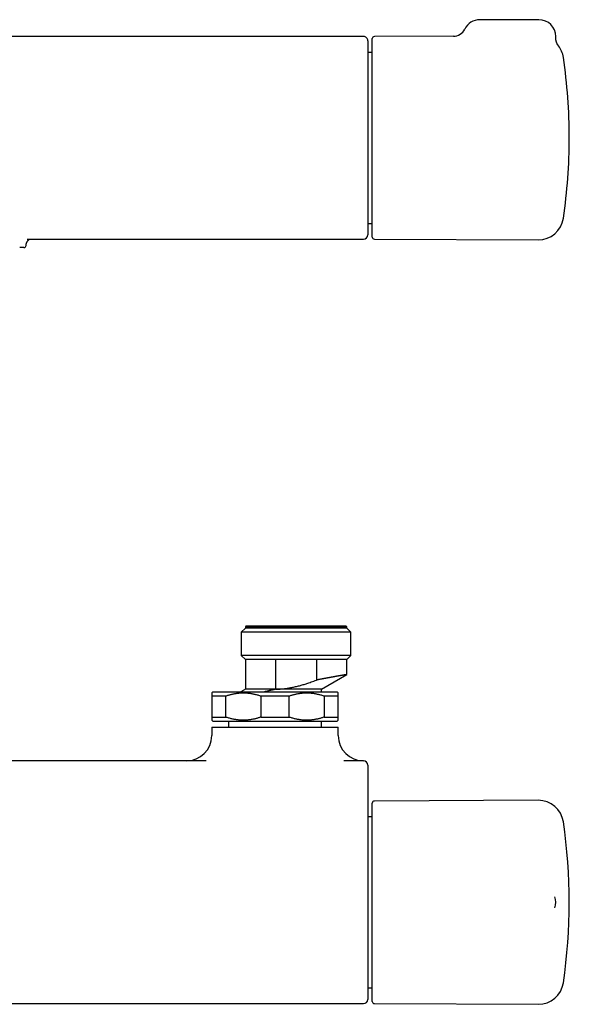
# Model space of a CAD drawing. Header units: millimetres. Extents: x 8 to 699, y 12 to 369.
# Tile 3 of 6: x 329 to 459, y 135 to 369. Entities that reach past the tile are written whole.
import ezdxf

# ---------------------------------------------------------------- set-up
doc = ezdxf.new("R2010")
doc.units = ezdxf.units.MM

msp = doc.modelspace()

# ---------------------------------------------------------------- linework, layer by layer
at = {"color": 7, "linetype": 'Continuous', "lineweight": 30}
for p, q in [((452.05, 368.59), (438.05, 368.59)), ((410.5, 364.6), (218.5, 364.6)), ((412.55, 317.08), (412.55, 364.09)), ((431.78, 364.67), (413.05, 364.59)), ((456.66, 362.42), (456.66, 362.42)), ((412.55, 360.85), (411.5, 360.85)), ((411.5, 320.32), (412.55, 320.32)), ((330.5, 315.07), (330.5, 315.07)), ((330.77, 316.57), (410.5, 316.57)), ((413.05, 316.58), (451.89, 316.41)), ((382.5, 224.44), (381.5, 223.44)), ((382.7, 224.94), (382.5, 224.74)), ((382.5, 224.74), (382.5, 224.44)), ((394.5, 224.74), (382.5, 224.74)), ((394.5, 224.44), (382.5, 224.44)), ((382.7, 224.94), (394.5, 224.94)), ((394.5, 224.94), (406.3, 224.94)), ((406.5, 224.74), (394.5, 224.74)), ((406.5, 224.44), (394.5, 224.44)), ((406.5, 224.74), (406.3, 224.94)), ((406.5, 224.44), (406.5, 224.74)), ((407.5, 223.44), (406.5, 224.44)), ((381.5, 223.44), (381.5, 217.94)), ((394.5, 223.44), (381.5, 223.44)), ((407.5, 223.44), (394.5, 223.44)), ((407.5, 217.94), (407.5, 223.44)), ((381.5, 217.94), (382.5, 216.94)), ((394.5, 217.94), (381.5, 217.94)), ((407.5, 217.94), (394.5, 217.94)), ((406.5, 216.94), (407.5, 217.94)), ((382.5, 216.94), (382.5, 209.94)), ((389.7, 216.94), (382.5, 216.94)), ((399.3, 216.94), (389.7, 216.94)), ((389.7, 209.94), (389.7, 216.94)), ((406.5, 216.94), (399.3, 216.94)), ((399.3, 216.94), (399.3, 212.1)), ((406.5, 213.41), (406.5, 216.94)), ((400.5, 209.94), (406.5, 213.41)), ((374.75, 209.33), (374.5, 209.08)), ((374.5, 208.33), (377.84, 208.33)), ((374.5, 208.33), (374.5, 203.33)), ((374.75, 209.33), (404.25, 209.33)), ((377.84, 203.33), (377.84, 208.33)), ((382.5, 209.94), (381.44, 209.33)), ((389.7, 209.94), (382.5, 209.94)), ((386.16, 208.33), (386.16, 203.33)), ((386.16, 208.33), (392.84, 208.33)), ((400.5, 209.94), (389.7, 209.94)), ((389.7, 209.94), (389.7, 209.94)), ((392.84, 203.33), (392.84, 208.33)), ((400.5, 209.33), (400.5, 209.94)), ((401.16, 208.33), (404.5, 208.33)), ((401.16, 208.33), (401.16, 203.33)), ((404.5, 209.08), (404.25, 209.33)), ((404.5, 203.33), (404.5, 208.33)), ((374.5, 203.33), (377.84, 203.33)), ((386.16, 203.33), (392.84, 203.33)), ((401.16, 203.33), (404.5, 203.33)), ((374.5, 202.58), (374.75, 202.33)), ((374.5, 200.94), (374.5, 198.94)), ((374.5, 200.94), (404.5, 200.94)), ((374.75, 202.33), (404.25, 202.33)), ((378.5, 202.33), (378.5, 200.94)), ((400.5, 200.94), (400.5, 202.33)), ((404.25, 202.33), (404.5, 202.58)), ((404.5, 198.94), (404.5, 200.94)), ((373.19, 192.94), (255.81, 192.94)), ((410.5, 192.94), (405.81, 192.94)), ((412.55, 159.44), (412.55, 182.94)), ((451.89, 183.61), (413.05, 183.44)), ((412.55, 179.71), (411.5, 179.71)), ((412.55, 135.94), (412.55, 159.44)), ((455.84, 160.73), (455.84, 160.73)), ((455.84, 158.16), (455.84, 158.16)), ((411.5, 139.18), (412.55, 139.18)), ((218.5, 135.43), (410.5, 135.43)), ((413.05, 135.44), (451.89, 135.27))]:
    msp.add_line(p, q, dxfattribs=at)
for centre, radius, start, end in [((431.77, 367.67), 3, 270.2652, 333.8638), ((438.05, 364.59), 4, 90, 153.8584), ((452.05, 364.59), 4, 0, 90), ((410.5, 363.6), 1, 359.9509, 89.9996), ((413.05, 364.09), 0.5, 90.25, 180), ((452.05, 364.59), 4, 357.2463, 0), ((451.91, 358.76), 6, 8.4268, 37.6088), ((329.25, 340.59), 130, 0, 8.4268), ((329.25, 340.59), 130, 351.5732, 0), ((451.91, 322.41), 6, 269.75, 351.5732), ((410.5, 317.57), 1, 270, 359.9988), ((330, 315.09), 0.5, 270, 358.1367), ((413.05, 317.08), 0.5, 180, 269.75), ((368.5, 198.94), 6, 270, 0), ((410.5, 198.94), 6, 180, 270), ((410.5, 191.94), 1, 0, 90), ((413.05, 182.94), 0.5, 90.25, 180), ((451.91, 177.61), 6, 8.4268, 90.25), ((329.25, 159.44), 130, 351.5732, 8.4268), ((452.05, 159.44), 4, 341.2619, 18.728), ((451.91, 141.27), 6, 269.75, 351.5732), ((410.5, 136.43), 1, 270.0004, 359.9997), ((413.05, 135.94), 0.5, 180, 269.75)]:
    msp.add_arc(centre, radius, start, end, dxfattribs=at)
for points, knots in [([(456.67, 362.42), (456.66, 362.43), (456.64, 362.45), (456.6, 362.5), (456.56, 362.57), (456.51, 362.63), (456.47, 362.7), (456.43, 362.77), (456.39, 362.84), (456.35, 362.92), (456.32, 362.99), (456.28, 363.07), (456.25, 363.15), (456.22, 363.23), (456.19, 363.31), (456.17, 363.39), (456.14, 363.47), (456.12, 363.55), (456.11, 363.63), (456.09, 363.72), (456.08, 363.8), (456.06, 363.88), (456.05, 363.97), (456.05, 364.05), (456.04, 364.14), (456.04, 364.23), (456.04, 364.31), (456.04, 364.37), (456.05, 364.39)], [0, 0, 0, 0, 0.016056, 0.050514, 0.086856, 0.124282, 0.162449, 0.201126, 0.240166, 0.279472, 0.318977, 0.358635, 0.398413, 0.438288, 0.47824, 0.518257, 0.558327, 0.598442, 0.638595, 0.678782, 0.718997, 0.759237, 0.799498, 0.83978, 0.880078, 0.920392, 0.960719, 1, 1, 1, 1]), ([(411.5, 363.6), (411.5, 363.6), (411.5, 363.6), (411.5, 363.58), (411.5, 363.57), (411.5, 363.54), (411.5, 363.51), (411.5, 363.48), (411.5, 363.43), (411.5, 363.39), (411.5, 363.33), (411.5, 363.25), (411.5, 363.16), (411.5, 363.05), (411.5, 362.93), (411.5, 362.8), (411.5, 362.66), (411.5, 362.51), (411.5, 362.35), (411.5, 362.19), (411.5, 362.03), (411.5, 361.86), (411.5, 361.69), (411.5, 361.5), (411.5, 361.31), (411.5, 361.11), (411.5, 360.89), (411.5, 360.65), (411.5, 360.39), (411.5, 360.12), (411.5, 359.84), (411.5, 359.54), (411.5, 359.25), (411.5, 358.97), (411.5, 358.69), (411.5, 358.4), (411.5, 358.1), (411.5, 357.8), (411.5, 357.49), (411.5, 357.17), (411.5, 356.84), (411.5, 356.51), (411.5, 356.18), (411.5, 355.86), (411.5, 355.55), (411.5, 355.23), (411.5, 354.9), (411.5, 354.58), (411.5, 354.24), (411.5, 353.9), (411.5, 353.55), (411.5, 353.18), (411.5, 352.79), (411.5, 352.39), (411.5, 351.99), (411.5, 351.59), (411.5, 351.19), (411.5, 350.81), (411.5, 350.43), (411.5, 350.05), (411.5, 349.64), (411.5, 349.19), (411.5, 348.71), (411.5, 348.22), (411.5, 347.73), (411.5, 347.24), (411.5, 346.75), (411.5, 346.27), (411.5, 345.8), (411.5, 345.32), (411.5, 344.86), (411.5, 344.4), (411.5, 343.96), (411.5, 343.51), (411.5, 343.06), (411.5, 342.61), (411.5, 342.15), (411.5, 341.67), (411.5, 341.18), (411.5, 340.69), (411.5, 340.2), (411.5, 339.7), (411.5, 339.21), (411.5, 338.71), (411.5, 338.23), (411.5, 337.75), (411.5, 337.28), (411.5, 336.81), (411.5, 336.34), (411.5, 335.88), (411.5, 335.41), (411.5, 334.95), (411.5, 334.47), (411.5, 333.99), (411.5, 333.49), (411.5, 333), (411.5, 332.51), (411.5, 332.03), (411.5, 331.57), (411.5, 331.12), (411.5, 330.7), (411.5, 330.28), (411.5, 329.87), (411.5, 329.45), (411.5, 329.05), (411.5, 328.65), (411.5, 328.26), (411.5, 327.87), (411.5, 327.5), (411.5, 327.15), (411.5, 326.82), (411.5, 326.49), (411.5, 326.16), (411.5, 325.84), (411.5, 325.52), (411.5, 325.21), (411.5, 324.89), (411.5, 324.56), (411.5, 324.23), (411.5, 323.91), (411.5, 323.6), (411.5, 323.29), (411.5, 323), (411.5, 322.72), (411.5, 322.46), (411.5, 322.21), (411.5, 321.94), (411.5, 321.66), (411.5, 321.37), (411.5, 321.09), (411.5, 320.82), (411.5, 320.56), (411.5, 320.31), (411.5, 320.07), (411.5, 319.85), (411.5, 319.65), (411.5, 319.46), (411.5, 319.29), (411.5, 319.12), (411.5, 318.96), (411.5, 318.81), (411.5, 318.67), (411.5, 318.53), (411.5, 318.39), (411.5, 318.26), (411.5, 318.14), (411.5, 318.03), (411.5, 317.94), (411.5, 317.85), (411.5, 317.77), (411.5, 317.71), (411.5, 317.67), (411.5, 317.63), (411.5, 317.6), (411.5, 317.58), (411.5, 317.57), (411.5, 317.57), (411.5, 317.57)], [0, 0, 0, 0, 0.005607, 0.011737, 0.017866, 0.022962, 0.028057, 0.033153, 0.03826, 0.043367, 0.048474, 0.055608, 0.062742, 0.06989, 0.077038, 0.08423, 0.091422, 0.098629, 0.105836, 0.112058, 0.118281, 0.124504, 0.130726, 0.136987, 0.143249, 0.149511, 0.155771, 0.162996, 0.170221, 0.177446, 0.184704, 0.191962, 0.19922, 0.205594, 0.211969, 0.218345, 0.224721, 0.231094, 0.237533, 0.243974, 0.250416, 0.256857, 0.263296, 0.269046, 0.274796, 0.280547, 0.286296, 0.292076, 0.297856, 0.303637, 0.309416, 0.315804, 0.322193, 0.32858, 0.334992, 0.341403, 0.347814, 0.353567, 0.359319, 0.36508, 0.37084, 0.378002, 0.385166, 0.392329, 0.399524, 0.406721, 0.413917, 0.420627, 0.427337, 0.434059, 0.440781, 0.447001, 0.453222, 0.459442, 0.465684, 0.471926, 0.478167, 0.484971, 0.491776, 0.498581, 0.505385, 0.51224, 0.519097, 0.525953, 0.532808, 0.539358, 0.545909, 0.55246, 0.55901, 0.565604, 0.5722, 0.578795, 0.585389, 0.592545, 0.599701, 0.606856, 0.614044, 0.621233, 0.628422, 0.63486, 0.6413, 0.647738, 0.654201, 0.660664, 0.667126, 0.673493, 0.679859, 0.686235, 0.692611, 0.698357, 0.704104, 0.70985, 0.715596, 0.721372, 0.727148, 0.732925, 0.738701, 0.745085, 0.75147, 0.757854, 0.764262, 0.77067, 0.777078, 0.782828, 0.788578, 0.794335, 0.800093, 0.807228, 0.814363, 0.821512, 0.828661, 0.835854, 0.843047, 0.850254, 0.857461, 0.863684, 0.869908, 0.876131, 0.882354, 0.888615, 0.894877, 0.901139, 0.9074, 0.914535, 0.92167, 0.928819, 0.935969, 0.943162, 0.950355, 0.957562, 0.96477, 0.970992, 0.977215, 0.983439, 0.989661, 0.995921, 1, 1, 1, 1]), ([(330.5, 315.07), (330.5, 315.08), (330.5, 315.11), (330.51, 315.17), (330.51, 315.24), (330.52, 315.31), (330.54, 315.38), (330.55, 315.45), (330.57, 315.52), (330.59, 315.59), (330.61, 315.65), (330.64, 315.72), (330.66, 315.78), (330.69, 315.84), (330.72, 315.9), (330.75, 315.95), (330.79, 316.01), (330.82, 316.06), (330.85, 316.11), (330.89, 316.16), (330.92, 316.2), (330.96, 316.24), (330.99, 316.27), (331.02, 316.31), (331.06, 316.34), (331.09, 316.38), (331.13, 316.41), (331.16, 316.43), (331.19, 316.46), (331.22, 316.48), (331.25, 316.51), (331.28, 316.53), (331.31, 316.55), (331.34, 316.56), (331.35, 316.57), (331.36, 316.57)], [0, 0, 0, 0, 0.014049, 0.046747, 0.079387, 0.111964, 0.144474, 0.176912, 0.209275, 0.241559, 0.273758, 0.305867, 0.337878, 0.369786, 0.401583, 0.433263, 0.464821, 0.496254, 0.527563, 0.558752, 0.589828, 0.61572, 0.642213, 0.672843, 0.703357, 0.733832, 0.764311, 0.794826, 0.825427, 0.856171, 0.887115, 0.918319, 0.949846, 0.981761, 1, 1, 1, 1]), ([(330, 314.59), (330, 314.59), (330, 314.59), (329.99, 314.59), (329.97, 314.59), (329.94, 314.59), (329.9, 314.59), (329.84, 314.59), (329.78, 314.59), (329.7, 314.59), (329.62, 314.59), (329.52, 314.59), (329.43, 314.59), (329.33, 314.59), (329.23, 314.59), (329.12, 314.59), (329.03, 314.59), (328.99, 314.59)], [0, 0, 0, 0, 0.042098, 0.1068958, 0.1801709, 0.2534707, 0.3267702, 0.4000447, 0.4738384, 0.5476321, 0.6204219, 0.6932117, 0.754554, 0.8159196, 0.8772928, 0.938658, 1, 1, 1, 1]), ([(406.5, 213.41), (406.5, 213.41), (406.5, 213.41), (406.5, 213.41), (406.49, 213.4), (406.47, 213.4), (406.45, 213.4), (406.42, 213.39), (406.38, 213.39), (406.34, 213.38), (406.3, 213.37), (406.23, 213.36), (406.16, 213.35), (406.07, 213.33), (405.99, 213.32), (405.91, 213.31), (405.83, 213.29), (405.75, 213.28), (405.65, 213.26), (405.54, 213.24), (405.41, 213.22), (405.3, 213.2), (405.18, 213.18), (405.07, 213.16), (404.93, 213.14), (404.77, 213.11), (404.59, 213.08), (404.41, 213.04), (404.24, 213.01), (404.07, 212.99), (403.92, 212.96), (403.77, 212.93), (403.59, 212.9), (403.4, 212.86), (403.19, 212.83), (403, 212.79), (402.82, 212.76), (402.63, 212.73), (402.42, 212.69), (402.19, 212.64), (401.96, 212.6), (401.77, 212.57), (401.62, 212.54), (401.46, 212.51), (401.31, 212.48), (401.15, 212.45), (400.99, 212.42), (400.83, 212.39), (400.67, 212.36), (400.5, 212.33), (400.33, 212.3), (400.16, 212.26), (399.99, 212.23), (399.82, 212.2), (399.65, 212.16), (399.47, 212.13), (399.35, 212.11), (399.3, 212.1)], [0, 0, 0, 0, 0.00219, 0.019836, 0.037482, 0.060899, 0.084334, 0.102429, 0.120523, 0.138651, 0.156778, 0.181447, 0.206136, 0.229466, 0.252813, 0.27039, 0.287966, 0.305572, 0.323179, 0.346545, 0.369928, 0.387975, 0.406022, 0.424102, 0.442182, 0.466778, 0.491395, 0.514849, 0.538321, 0.55599, 0.57366, 0.591359, 0.609059, 0.632548, 0.656055, 0.674192, 0.692329, 0.710498, 0.728666, 0.753378, 0.77811, 0.791831, 0.805552, 0.819287, 0.833021, 0.846797, 0.860573, 0.874363, 0.888153, 0.902098, 0.916044, 0.930003, 0.943962, 0.957965, 0.971967, 0.985983, 1, 1, 1, 1]), ([(389.7, 209.94), (389.84, 209.95), (390.13, 209.95), (390.55, 209.97), (390.97, 210), (391.39, 210.03), (391.81, 210.08), (392.23, 210.13), (392.66, 210.2), (393.08, 210.27), (393.5, 210.35), (393.93, 210.44), (394.37, 210.54), (394.83, 210.65), (395.28, 210.76), (395.73, 210.89), (396.18, 211.02), (396.63, 211.16), (397.07, 211.3), (397.57, 211.47), (398.11, 211.66), (398.71, 211.87), (399.1, 212.02), (399.3, 212.1)], [0, 0, 0, 0, 0.042738, 0.08549, 0.128248, 0.171002, 0.213741, 0.256936, 0.300142, 0.343354, 0.386563, 0.429761, 0.477084, 0.524413, 0.571743, 0.619068, 0.666509, 0.71395, 0.761134, 0.808318, 0.872211, 0.936106, 1, 1, 1, 1]), ([(374.5, 209.08), (374.5, 209.08), (374.5, 209.08), (374.5, 209.07), (374.5, 209.05), (374.5, 209.03), (374.5, 209.01), (374.5, 208.99), (374.5, 208.96), (374.5, 208.93), (374.5, 208.89), (374.5, 208.85), (374.5, 208.81), (374.5, 208.76), (374.5, 208.71), (374.5, 208.65), (374.5, 208.6), (374.5, 208.53), (374.5, 208.47), (374.5, 208.4), (374.5, 208.36), (374.5, 208.33)], [0, 0, 0, 0, 0.0411451, 0.1213542, 0.2016175, 0.2510521, 0.3004868, 0.3499699, 0.3994531, 0.4490776, 0.4987022, 0.5483715, 0.5980408, 0.64819, 0.6983393, 0.7485288, 0.7987185, 0.8490216, 0.8993249, 0.9496624, 1, 1, 1, 1]), ([(377.84, 208.33), (377.95, 208.37), (378.16, 208.44), (378.48, 208.54), (378.81, 208.64), (379.13, 208.72), (379.46, 208.8), (379.79, 208.87), (380.12, 208.93), (380.45, 208.98), (380.79, 209.02), (381.13, 209.05), (381.48, 209.07), (381.83, 209.08), (382.18, 209.08), (382.54, 209.07), (382.9, 209.05), (383.27, 209.01), (383.63, 208.97), (383.99, 208.91), (384.34, 208.84), (384.7, 208.76), (385.06, 208.67), (385.43, 208.57), (385.8, 208.46), (386.04, 208.37), (386.16, 208.33)], [0, 0, 0, 0, 0.039438, 0.078884, 0.118329, 0.157766, 0.19739, 0.237015, 0.276298, 0.315581, 0.356348, 0.397129, 0.43791, 0.478676, 0.521454, 0.564249, 0.607044, 0.649823, 0.692933, 0.736044, 0.778489, 0.820935, 0.865693, 0.910465, 0.955239, 1, 1, 1, 1]), ([(389.7, 209.94), (389.62, 209.92), (389.45, 209.88), (389.21, 209.83), (388.96, 209.77), (388.72, 209.71), (388.47, 209.65), (388.21, 209.59), (387.93, 209.53), (387.63, 209.46), (387.34, 209.4), (387.15, 209.35), (387.05, 209.33)], [0, 0, 0, 0, 0.09216, 0.18433, 0.27649, 0.369048, 0.461616, 0.554174, 0.666047, 0.77792, 0.890113, 1, 1, 1, 1]), ([(392.84, 208.33), (392.95, 208.37), (393.16, 208.44), (393.48, 208.54), (393.81, 208.64), (394.13, 208.72), (394.46, 208.8), (394.79, 208.87), (395.12, 208.93), (395.45, 208.98), (395.79, 209.02), (396.13, 209.05), (396.48, 209.07), (396.83, 209.08), (397.18, 209.08), (397.54, 209.07), (397.9, 209.05), (398.27, 209.01), (398.63, 208.97), (398.99, 208.91), (399.34, 208.84), (399.7, 208.76), (400.06, 208.67), (400.43, 208.57), (400.8, 208.46), (401.04, 208.37), (401.16, 208.33)], [0, 0, 0, 0, 0.039438, 0.078884, 0.118329, 0.157766, 0.19739, 0.237015, 0.276298, 0.315581, 0.356348, 0.397129, 0.43791, 0.478676, 0.521454, 0.564249, 0.607044, 0.649823, 0.692933, 0.736044, 0.778489, 0.820935, 0.865693, 0.910465, 0.955239, 1, 1, 1, 1]), ([(404.5, 208.33), (404.5, 208.36), (404.5, 208.4), (404.5, 208.47), (404.5, 208.53), (404.5, 208.59), (404.5, 208.65), (404.5, 208.7), (404.5, 208.75), (404.5, 208.8), (404.5, 208.84), (404.5, 208.89), (404.5, 208.92), (404.5, 208.96), (404.5, 208.99), (404.5, 209.01), (404.5, 209.03), (404.5, 209.05), (404.5, 209.07), (404.5, 209.08), (404.5, 209.08), (404.5, 209.08)], [0, 0, 0, 0, 0.049487, 0.098981, 0.148538, 0.198095, 0.247687, 0.297279, 0.347142, 0.397005, 0.44691, 0.496815, 0.547012, 0.597208, 0.647453, 0.697697, 0.748034, 0.798383, 0.87544, 0.952594, 1, 1, 1, 1]), ([(374.5, 203.33), (374.5, 203.31), (374.5, 203.26), (374.5, 203.2), (374.5, 203.13), (374.5, 203.07), (374.5, 203.02), (374.5, 202.96), (374.5, 202.91), (374.5, 202.86), (374.5, 202.82), (374.5, 202.78), (374.5, 202.74), (374.5, 202.71), (374.5, 202.68), (374.5, 202.65), (374.5, 202.63), (374.5, 202.61), (374.5, 202.59), (374.5, 202.58), (374.5, 202.58), (374.5, 202.58)], [0, 0, 0, 0, 0.049487, 0.098981, 0.148538, 0.198095, 0.247687, 0.297279, 0.347142, 0.397005, 0.44691, 0.496815, 0.547012, 0.597208, 0.647453, 0.697697, 0.748034, 0.798383, 0.87544, 0.952594, 1, 1, 1, 1]), ([(386.16, 203.33), (386.05, 203.3), (385.84, 203.22), (385.52, 203.12), (385.19, 203.03), (384.87, 202.94), (384.54, 202.87), (384.21, 202.8), (383.88, 202.74), (383.55, 202.69), (383.21, 202.65), (382.87, 202.61), (382.52, 202.59), (382.17, 202.58), (381.82, 202.58), (381.46, 202.59), (381.1, 202.62), (380.73, 202.65), (380.37, 202.7), (380.01, 202.75), (379.66, 202.82), (379.3, 202.9), (378.94, 202.99), (378.57, 203.1), (378.2, 203.21), (377.96, 203.29), (377.84, 203.33)], [0, 0, 0, 0, 0.0394379, 0.0788842, 0.1183294, 0.1577658, 0.1973904, 0.2370148, 0.2762981, 0.3155813, 0.3563484, 0.3971294, 0.4379098, 0.4786762, 0.5214545, 0.5642491, 0.6070442, 0.649823, 0.6929333, 0.7360439, 0.7784893, 0.8209349, 0.8656935, 0.9104653, 0.9552389, 1, 1, 1, 1]), ([(401.16, 203.33), (401.05, 203.3), (400.84, 203.22), (400.52, 203.12), (400.19, 203.03), (399.87, 202.94), (399.54, 202.87), (399.21, 202.8), (398.88, 202.74), (398.55, 202.69), (398.21, 202.65), (397.87, 202.61), (397.52, 202.59), (397.17, 202.58), (396.82, 202.58), (396.46, 202.59), (396.1, 202.62), (395.73, 202.65), (395.37, 202.7), (395.01, 202.75), (394.66, 202.82), (394.3, 202.9), (393.94, 202.99), (393.57, 203.1), (393.2, 203.21), (392.96, 203.29), (392.84, 203.33)], [0, 0, 0, 0, 0.039438, 0.078884, 0.118329, 0.157766, 0.19739, 0.237015, 0.276298, 0.315581, 0.356348, 0.397129, 0.43791, 0.478676, 0.521454, 0.564249, 0.607044, 0.649823, 0.692933, 0.736044, 0.778489, 0.820935, 0.865693, 0.910465, 0.955239, 1, 1, 1, 1]), ([(404.5, 202.58), (404.5, 202.58), (404.5, 202.58), (404.5, 202.59), (404.5, 202.61), (404.5, 202.63), (404.5, 202.65), (404.5, 202.68), (404.5, 202.71), (404.5, 202.74), (404.5, 202.78), (404.5, 202.82), (404.5, 202.86), (404.5, 202.91), (404.5, 202.96), (404.5, 203.01), (404.5, 203.07), (404.5, 203.13), (404.5, 203.19), (404.5, 203.26), (404.5, 203.31), (404.5, 203.33)], [0, 0, 0, 0, 0.0411451, 0.1213542, 0.2016175, 0.2510521, 0.3004868, 0.3499699, 0.3994531, 0.4490776, 0.4987022, 0.5483715, 0.5980408, 0.64819, 0.6983393, 0.7485288, 0.7987185, 0.8490216, 0.8993249, 0.9496624, 1, 1, 1, 1]), ([(411.5, 191.94), (411.5, 191.94), (411.5, 191.94), (411.5, 191.94), (411.5, 191.92), (411.5, 191.9), (411.5, 191.87), (411.5, 191.83), (411.5, 191.79), (411.5, 191.73), (411.5, 191.67), (411.5, 191.6), (411.5, 191.52), (411.5, 191.44), (411.5, 191.35), (411.5, 191.25), (411.5, 191.14), (411.5, 191.03), (411.5, 190.91), (411.5, 190.79), (411.5, 190.65), (411.5, 190.51), (411.5, 190.36), (411.5, 190.21), (411.5, 190.05), (411.5, 189.89), (411.5, 189.72), (411.5, 189.55), (411.5, 189.37), (411.5, 189.18), (411.5, 188.99), (411.5, 188.79), (411.5, 188.59), (411.5, 188.38), (411.5, 188.18), (411.5, 187.97), (411.5, 187.76), (411.5, 187.54), (411.5, 187.32), (411.5, 187.1), (411.5, 186.87), (411.5, 186.64), (411.5, 186.4), (411.5, 186.25), (411.5, 186.17)], [0, 0, 0, 0, 0.016249, 0.032498, 0.056328, 0.080177, 0.104034, 0.127883, 0.151713, 0.176235, 0.200778, 0.225329, 0.249873, 0.274395, 0.29822, 0.322066, 0.345918, 0.369764, 0.39359, 0.418107, 0.442646, 0.467193, 0.491732, 0.51625, 0.540077, 0.563924, 0.587778, 0.611625, 0.635453, 0.659972, 0.684513, 0.709062, 0.733603, 0.758122, 0.78195, 0.805798, 0.829652, 0.8535, 0.877328, 0.901848, 0.92639, 0.950938, 0.97548, 1, 1, 1, 1]), ([(411.5, 186.17), (411.5, 185.82), (411.5, 185.13), (411.5, 184.09), (411.5, 183.05), (411.5, 182.01), (411.5, 180.96), (411.5, 179.92), (411.5, 178.88), (411.5, 177.73), (411.5, 176.49), (411.5, 175.15), (411.5, 173.81), (411.5, 172.5), (411.5, 171.21), (411.5, 169.96), (411.5, 168.71), (411.5, 167.54), (411.5, 166.45), (411.5, 165.43), (411.5, 164.42), (411.5, 163.31), (411.5, 162.11), (411.5, 161.09), (411.5, 160.33), (411.5, 159.85), (411.5, 159.36), (411.5, 158.88), (411.5, 158.39), (411.5, 157.9), (411.5, 157.42), (411.5, 156.93), (411.5, 156.44), (411.5, 155.95), (411.5, 155.45), (411.5, 154.94), (411.5, 154.44), (411.5, 153.93), (411.5, 153.43), (411.5, 152.94), (411.5, 152.48), (411.5, 152.03), (411.5, 151.58), (411.5, 151.14), (411.5, 150.7), (411.5, 150.27), (411.5, 149.85), (411.5, 149.44), (411.5, 149.03), (411.5, 148.64), (411.5, 148.25), (411.5, 147.87), (411.5, 147.49), (411.5, 147.12), (411.5, 146.74), (411.5, 146.35), (411.5, 145.98), (411.5, 145.6), (411.5, 145.24), (411.5, 144.87), (411.5, 144.52), (411.5, 144.19), (411.5, 143.88), (411.5, 143.6), (411.5, 143.32), (411.5, 143.04), (411.5, 142.77), (411.5, 142.49), (411.5, 142.19), (411.5, 141.88), (411.5, 141.59), (411.5, 141.29), (411.5, 141.01), (411.5, 140.73), (411.5, 140.46), (411.5, 140.19), (411.5, 139.94), (411.5, 139.68), (411.5, 139.43), (411.5, 139.19), (411.5, 138.95), (411.5, 138.72), (411.5, 138.5), (411.5, 138.3), (411.5, 138.1), (411.5, 137.92), (411.5, 137.74), (411.5, 137.58), (411.5, 137.42), (411.5, 137.28), (411.5, 137.15), (411.5, 137.03), (411.5, 136.93), (411.5, 136.84), (411.5, 136.76), (411.5, 136.68), (411.5, 136.62), (411.5, 136.56), (411.5, 136.52), (411.5, 136.48), (411.5, 136.45), (411.5, 136.44), (411.5, 136.43), (411.5, 136.43), (411.5, 136.43)], [0, 0, 0, 0, 0.016729, 0.033459, 0.05019, 0.066921, 0.083654, 0.100388, 0.117123, 0.133859, 0.155291, 0.176724, 0.19816, 0.219597, 0.239521, 0.259445, 0.279372, 0.299299, 0.315411, 0.331523, 0.347637, 0.363751, 0.384345, 0.40494, 0.412621, 0.420304, 0.427987, 0.435669, 0.443348, 0.451107, 0.458868, 0.46663, 0.474391, 0.48215, 0.49034, 0.498531, 0.506721, 0.514949, 0.523177, 0.531404, 0.538902, 0.546401, 0.553899, 0.561426, 0.568954, 0.57648, 0.583655, 0.59083, 0.598017, 0.605203, 0.612117, 0.619031, 0.625955, 0.632879, 0.640193, 0.647509, 0.654825, 0.662139, 0.6695, 0.676863, 0.684226, 0.691587, 0.697734, 0.703881, 0.710028, 0.716191, 0.722355, 0.728518, 0.735964, 0.743413, 0.750862, 0.758311, 0.765757, 0.773282, 0.780809, 0.788337, 0.795864, 0.803388, 0.811448, 0.819508, 0.827567, 0.835662, 0.843758, 0.851853, 0.859912, 0.867971, 0.876046, 0.884121, 0.892245, 0.900368, 0.908507, 0.916647, 0.923905, 0.931163, 0.938432, 0.945702, 0.953006, 0.960309, 0.967625, 0.974941, 0.982737, 0.990534, 0.998345, 1, 1, 1, 1])]:
    msp.add_open_spline(points, degree=3, knots=knots, dxfattribs=at)

doc.saveas('drawing.dxf')
